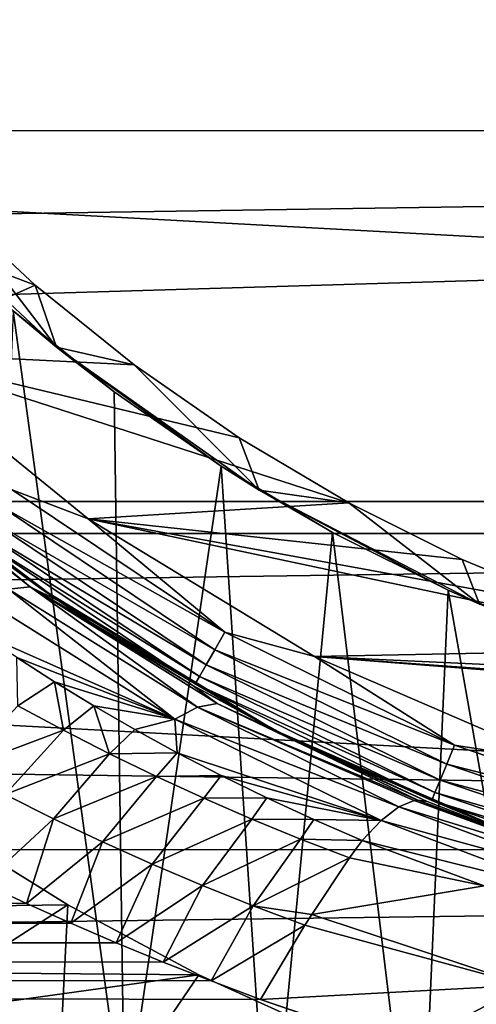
# Model space of a CAD drawing. Header units: metres. Extents: x -139 to 105, y -30 to 40.
# Tile 120 of 153: x 67.97 to 70.68, y -12.28 to -6.43. Entities that reach past the tile are written whole.
import ezdxf

# ---------------------------------------------------------------- set-up
doc = ezdxf.new("R2010")
doc.units = ezdxf.units.M
doc.layers.add('solid_150_SW0003', color=7, linetype='CONTINUOUS')

msp = doc.modelspace()

# ---------------------------------------------------------------- linework, layer by layer
at = {"layer": 'solid_150_SW0003'}
for points in [[(26.666658, -7.090243, 94.763786), (100.499969, -7.093896, 94.762405), (100.499969, -4.788538, 95.481049)], [(26.666658, -5.945813, 95.158501), (26.666658, -7.090243, 94.763786), (100.499969, -4.788538, 95.481049)], [(103.144096, -9.485468, 3.637949), (46.855904, -9.485468, 3.637949), (45.993919, -6.381353, 3.637949)], [(104.006081, -6.381353, 3.637949), (103.144096, -9.485468, 3.637949), (45.993919, -6.381353, 3.637949)], [(26.666658, -7.090243, 94.763786), (26.666658, -8.208178, 94.300789), (100.499969, -7.093896, 94.762405)], [(26.666658, -9.295751, 93.771202), (100.499969, -9.295961, 93.771095), (100.499969, -7.093896, 94.762405)], [(26.666658, -8.208178, 94.300789), (26.666658, -9.295751, 93.771202), (100.499969, -7.093896, 94.762405)], [(68.057747, -8.010283, 46.337948), (67.156662, -8.409467, 46.337948), (66.081879, -7.260629, 46.337948)], [(67.50666, -7.496655, 46.337948), (68.057747, -8.010283, 46.337948), (66.081879, -7.260629, 46.337948)], [(68.184319, -8.37774, 46.137951), (67.50666, -7.496655, 46.337948), (67.106972, -7.371572, 46.137951)], [(68.184319, -8.37774, 46.137951), (67.106972, -7.371572, 46.137951), (67.926765, -8.161421, 38.637951)], [(68.184319, -8.37774, 46.137951), (68.057747, -8.010283, 46.337948), (67.50666, -7.496655, 46.337948)], [(68.057747, -8.010283, 46.337948), (68.646629, -8.484118, 46.337948), (67.156662, -8.409467, 46.337948)], [(68.184319, -8.37774, 46.137951), (68.646629, -8.484118, 46.337948), (68.057747, -8.010283, 46.337948)], [(67.752098, -12.557797, 38.637951), (68.587723, -13.005077, 38.637951), (67.926765, -8.161421, 38.637951)], [(68.184319, -8.37774, 46.137951), (67.926765, -8.161421, 38.637951), (68.526756, -8.644197, 38.637951)], [(68.587723, -13.005077, 38.637951), (68.526756, -8.644197, 38.637951), (67.926765, -8.161421, 38.637951)], [(69.921188, -9.304005, 46.337948), (68.372871, -9.397978, 46.337948), (67.156662, -8.409467, 46.337948)], [(67.920769, -9.225829, 46.354851), (67.156662, -8.409467, 46.337948), (68.372871, -9.397978, 46.337948)], [(69.270927, -8.917535, 46.337948), (69.921188, -9.304005, 46.337948), (67.156662, -8.409467, 46.337948)], [(68.646629, -8.484118, 46.337948), (69.270927, -8.917535, 46.337948), (67.156662, -8.409467, 46.337948)], [(69.388573, -9.227777, 46.137951), (68.646629, -8.484118, 46.337948), (68.184319, -8.37774, 46.137951)], [(68.184319, -8.37774, 46.137951), (68.526756, -8.644197, 38.637951), (69.162834, -9.085791, 38.637951)], [(69.388573, -9.227777, 46.137951), (68.184319, -8.37774, 46.137951), (69.162834, -9.085791, 38.637951)], [(69.388573, -9.227777, 46.137951), (69.270927, -8.917535, 46.337948), (68.646629, -8.484118, 46.337948)], [(68.587723, -13.005077, 38.637951), (69.162834, -9.085791, 38.637951), (68.526756, -8.644197, 38.637951)], [(67.705231, -9.506723, 46.708538), (68.079834, -9.803638, 46.837948), (66.809364, -8.770032, 46.837948)], [(66.875137, -8.831001, 56.695744), (66.809364, -8.770032, 46.837948), (68.079834, -9.803638, 46.837948)], [(67.838074, -9.628436, 57.225067), (66.875137, -8.831001, 56.695744), (68.079834, -9.803638, 46.837948)], [(69.388573, -9.227777, 46.137951), (69.921188, -9.304005, 46.337948), (69.270927, -8.917535, 46.337948)], [(68.028206, -9.8026, 57.647396), (67.00518, -9.000282, 57.147644), (67.331429, -9.230622, 56.993885)], [(67.899376, -9.815583, 57.909389), (67.00518, -9.000282, 57.147644), (68.028206, -9.8026, 57.647396)], [(68.587723, -13.005077, 38.637951), (69.448906, -13.394825, 38.637951), (69.162834, -9.085791, 38.637951)], [(69.388573, -9.227777, 46.137951), (69.162834, -9.085791, 38.637951), (69.825363, -9.479552, 38.637951)], [(69.448906, -13.394825, 38.637951), (69.825363, -9.479552, 38.637951), (69.162834, -9.085791, 38.637951)], [(67.331429, -9.230622, 56.993885), (67.838074, -9.628436, 57.225067), (68.200722, -9.887863, 57.412258)], [(68.028206, -9.8026, 57.647396), (67.331429, -9.230622, 56.993885), (68.200722, -9.887863, 57.412258)], [(67.84726, -9.321631, 46.404739), (67.920769, -9.225829, 46.354851), (69.185547, -10.070926, 46.354851)], [(69.185547, -10.070926, 46.354851), (67.920769, -9.225829, 46.354851), (68.372871, -9.397978, 46.337948)], [(70.697289, -9.90589, 46.137951), (69.921188, -9.304005, 46.337948), (69.388573, -9.227777, 46.137951)], [(69.388573, -9.227777, 46.137951), (69.825363, -9.479552, 38.637951), (70.511475, -9.822626, 38.637951)], [(70.697289, -9.90589, 46.137951), (69.388573, -9.227777, 46.137951), (70.511475, -9.822626, 38.637951)], [(26.666658, -9.295751, 93.771202), (26.666658, -10.34947, 93.176743), (100.499969, -9.295961, 93.771095)], [(26.666658, -10.34947, 93.176743), (100.499969, -11.362654, 92.5215), (100.499969, -9.295961, 93.771095)], [(67.84726, -9.321631, 46.404739), (69.125168, -10.175504, 46.404739), (67.784126, -9.40391, 46.484211)], [(67.84726, -9.321631, 46.404739), (69.185547, -10.070926, 46.354851), (69.125168, -10.175504, 46.404739)], [(69.921188, -9.304005, 46.337948), (70.594597, -9.640725, 46.337948), (68.372871, -9.397978, 46.337948)], [(70.697289, -9.90589, 46.137951), (70.594597, -9.640725, 46.337948), (69.921188, -9.304005, 46.337948)], [(67.784126, -9.40391, 46.484211), (69.073318, -10.265318, 46.484211), (67.73568, -9.467044, 46.587837)], [(69.125168, -10.175504, 46.404739), (69.073318, -10.265318, 46.484211), (67.784126, -9.40391, 46.484211)], [(72.015991, -10.171006, 46.337948), (69.718651, -10.21539, 46.337948), (68.372871, -9.397978, 46.337948)], [(69.185547, -10.070926, 46.354851), (68.372871, -9.397978, 46.337948), (69.718651, -10.21539, 46.337948)], [(71.296242, -9.93098, 46.337948), (72.015991, -10.171006, 46.337948), (68.372871, -9.397978, 46.337948)], [(70.594597, -9.640725, 46.337948), (71.296242, -9.93098, 46.337948), (68.372871, -9.397978, 46.337948)], [(67.73568, -9.467044, 46.587837), (69.033524, -10.334235, 46.587837), (67.705231, -9.506723, 46.708538)], [(69.073318, -10.265318, 46.484211), (69.033524, -10.334235, 46.587837), (67.73568, -9.467044, 46.587837)], [(101.955551, -12.46792, 3.637949), (48.044449, -12.46792, 3.637949), (46.855904, -9.485468, 3.637949)], [(103.144096, -9.485468, 3.637949), (101.955551, -12.46792, 3.637949), (46.855904, -9.485468, 3.637949)], [(67.705231, -9.506723, 46.708538), (69.008522, -10.37755, 46.708538), (68.079834, -9.803638, 46.837948)], [(69.033524, -10.334235, 46.587837), (69.008522, -10.37755, 46.708538), (67.705231, -9.506723, 46.708538)], [(69.448906, -13.394825, 38.637951), (70.339935, -13.729868, 38.637951), (69.825363, -9.479552, 38.637951)], [(70.339935, -13.729868, 38.637951), (70.511475, -9.822626, 38.637951), (69.825363, -9.479552, 38.637951)], [(68.200722, -9.887863, 57.412258), (67.838074, -9.628436, 57.225067), (68.079834, -9.803638, 46.837948)], [(70.697289, -9.90589, 46.137951), (71.296242, -9.93098, 46.337948), (70.594597, -9.640725, 46.337948)], [(67.899376, -9.815583, 57.909389), (68.888054, -10.589192, 58.631798), (67.748558, -9.875587, 58.149128)], [(69.022575, -10.517457, 58.385666), (67.899376, -9.815583, 57.909389), (68.028206, -9.8026, 57.647396)], [(69.022575, -10.517457, 58.385666), (68.888054, -10.589192, 58.631798), (67.899376, -9.815583, 57.909389)], [(68.028206, -9.8026, 57.647396), (68.200722, -9.887863, 57.412258), (68.387596, -10.013797, 57.505157)], [(68.028206, -9.8026, 57.647396), (68.387596, -10.013797, 57.505157), (68.993935, -10.388803, 57.784821)], [(69.138649, -10.494742, 58.118416), (68.028206, -9.8026, 57.647396), (68.993935, -10.388803, 57.784821)], [(69.022575, -10.517457, 58.385666), (68.028206, -9.8026, 57.647396), (69.138649, -10.494742, 58.118416)], [(69.008522, -10.37755, 46.708538), (69.479218, -10.654623, 46.837948), (68.079834, -9.803638, 46.837948)], [(68.200722, -9.887863, 57.412258), (68.079834, -9.803638, 46.837948), (69.479218, -10.654623, 46.837948)], [(70.339935, -13.729868, 38.637951), (71.249641, -14.006325, 38.637951), (70.511475, -9.822626, 38.637951)], [(70.697289, -9.90589, 46.137951), (70.511475, -9.822626, 38.637951), (71.226357, -10.118357, 38.637951)], [(71.249641, -14.006325, 38.637951), (71.226357, -10.118357, 38.637951), (70.511475, -9.822626, 38.637951)], [(67.748558, -9.875587, 58.149128), (68.888054, -10.589192, 58.631798), (67.730728, -10.076844, 58.419308)], [(-40, -9.899261, 58.684494), (68.005981, -11.683316, 59.830086), (68.269295, -11.801047, 59.915474)], [(-40, -11.896626, 59.98576), (-40, -9.899261, 58.684494), (68.269295, -11.801047, 59.915474)], [(-40, -9.899261, 58.684494), (67.750183, -11.563715, 59.744671), (68.005981, -11.683316, 59.830086)], [(68.387596, -10.013797, 57.505157), (68.200722, -9.887863, 57.412258), (69.479218, -10.654623, 46.837948)], [(68.993935, -10.388803, 57.784821), (68.387596, -10.013797, 57.505157), (69.479218, -10.654623, 46.837948)], [(68.888054, -10.589192, 58.631798), (67.947884, -10.222676, 58.515705), (67.730728, -10.076844, 58.419308)], [(69.125168, -10.175504, 46.404739), (69.185547, -10.070926, 46.354851), (70.549812, -10.743706, 46.354851)], [(70.549812, -10.743706, 46.354851), (69.185547, -10.070926, 46.354851), (69.718651, -10.21539, 46.337948)], [(69.125168, -10.175504, 46.404739), (70.503601, -10.85527, 46.404739), (69.073318, -10.265318, 46.484211)], [(69.125168, -10.175504, 46.404739), (70.549812, -10.743706, 46.354851), (70.503601, -10.85527, 46.404739)], [(72.015991, -10.171006, 46.337948), (72.744095, -10.357108, 46.337948), (69.718651, -10.21539, 46.337948)], [(72.321823, -15.774263, 26.637949), (62.678173, -10.206499, 26.637949), (64.107697, -11.031836, 26.042257)], [(72.321823, -15.774263, 35.637951), (62.678173, -10.206499, 26.637949), (72.321823, -15.774263, 26.637949)], [(72.321823, -15.774263, 35.637951), (62.678173, -10.206499, 35.637951), (62.678173, -10.206499, 26.637949)], [(71.301125, -15.184963, 36.378819), (62.678173, -10.206499, 35.637951), (72.321823, -15.774263, 35.637951)], [(63.698872, -10.795799, 36.378819), (62.678173, -10.206499, 35.637951), (71.301125, -15.184963, 36.378819)], [(67.955238, -10.509019, 58.822449), (67.947884, -10.222676, 58.515705), (68.172882, -10.36694, 58.612633)], [(68.888054, -10.589192, 58.631798), (68.172882, -10.36694, 58.612633), (67.947884, -10.222676, 58.515705)], [(74.235161, -10.571249, 46.337948), (71.158333, -10.838626, 46.337948), (69.718651, -10.21539, 46.337948)], [(70.549812, -10.743706, 46.354851), (69.718651, -10.21539, 46.337948), (71.158333, -10.838626, 46.337948)], [(73.483192, -10.490285, 46.337948), (74.235161, -10.571249, 46.337948), (69.718651, -10.21539, 46.337948)], [(72.744095, -10.357108, 46.337948), (73.483192, -10.490285, 46.337948), (69.718651, -10.21539, 46.337948)], [(69.073318, -10.265318, 46.484211), (70.463913, -10.951084, 46.484211), (69.033524, -10.334235, 46.587837)], [(70.503601, -10.85527, 46.404739), (70.463913, -10.951084, 46.484211), (69.073318, -10.265318, 46.484211)], [(26.666658, -10.34947, 93.176743), (26.666658, -11.365859, 92.519287), (100.499969, -11.362654, 92.5215)], [(69.033524, -10.334235, 46.587837), (70.433456, -11.024606, 46.587837), (69.008522, -10.37755, 46.708538)], [(70.463913, -10.951084, 46.484211), (70.433456, -11.024606, 46.587837), (69.033524, -10.334235, 46.587837)], [(68.225594, -10.654399, 58.91391), (67.955238, -10.509019, 58.822449), (68.172882, -10.36694, 58.612633)], [(68.225594, -10.654399, 58.91391), (68.172882, -10.36694, 58.612633), (68.406479, -10.509396, 58.709732)], [(68.888054, -10.589192, 58.631798), (68.406479, -10.509396, 58.709732), (68.172882, -10.36694, 58.612633)], [(69.660347, -10.746538, 58.0625), (68.993935, -10.388803, 57.784821), (69.479218, -10.654623, 46.837948)], [(69.138649, -10.494742, 58.118416), (68.993935, -10.388803, 57.784821), (69.660347, -10.746538, 58.0625)], [(69.008522, -10.37755, 46.708538), (70.414322, -11.070814, 46.708538), (69.479218, -10.654623, 46.837948)], [(70.433456, -11.024606, 46.587837), (70.414322, -11.070814, 46.708538), (69.008522, -10.37755, 46.708538)], [(67.597298, -10.888405, 59.230885), (67.955238, -10.509019, 58.822449), (68.225594, -10.654399, 58.91391)], [(68.499947, -10.794459, 59.003601), (68.225594, -10.654399, 58.91391), (68.406479, -10.509396, 58.709732)], [(68.499947, -10.794459, 59.003601), (68.406479, -10.509396, 58.709732), (68.649406, -10.649757, 58.806614)], [(68.888054, -10.589192, 58.631798), (68.649406, -10.649757, 58.806614), (68.406479, -10.509396, 58.709732)], [(70.219559, -11.108967, 58.840065), (68.888054, -10.589192, 58.631798), (69.022575, -10.517457, 58.385666)], [(69.022575, -10.517457, 58.385666), (69.138649, -10.494742, 58.118416), (70.331367, -11.068994, 58.530434)], [(69.022575, -10.517457, 58.385666), (70.331367, -11.068994, 58.530434), (70.310837, -11.071565, 58.593754)], [(70.310837, -11.071565, 58.593754), (70.219559, -11.108967, 58.840065), (69.022575, -10.517457, 58.385666)], [(69.138649, -10.494742, 58.118416), (69.660347, -10.746538, 58.0625), (70.386337, -11.077641, 58.339912)], [(70.331367, -11.068994, 58.530434), (69.138649, -10.494742, 58.118416), (70.386337, -11.077641, 58.339912)], [(68.888054, -10.589192, 58.631798), (68.901718, -10.787685, 58.903008), (68.649406, -10.649757, 58.806614)], [(68.888054, -10.589192, 58.631798), (70.114487, -11.189611, 59.072689), (68.901718, -10.787685, 58.903008)], [(70.219559, -11.108967, 58.840065), (70.114487, -11.189611, 59.072689), (68.888054, -10.589192, 58.631798)], [(67.880196, -11.036657, 59.328186), (67.597298, -10.888405, 59.230885), (68.225594, -10.654399, 58.91391)], [(67.880196, -11.036657, 59.328186), (68.225594, -10.654399, 58.91391), (68.499947, -10.794459, 59.003601)], [(68.499947, -10.794459, 59.003601), (68.649406, -10.649757, 58.806614), (68.901718, -10.787685, 58.903008)], [(70.414322, -11.070814, 46.708538), (70.981445, -11.307131, 46.837948), (69.479218, -10.654623, 46.837948)], [(69.660347, -10.746538, 58.0625), (69.479218, -10.654623, 46.837948), (70.981445, -11.307131, 46.837948)], [(70.386337, -11.077641, 58.339912), (69.660347, -10.746538, 58.0625), (70.981445, -11.307131, 46.837948)], [(70.503601, -10.85527, 46.404739), (70.549812, -10.743706, 46.354851), (71.990219, -11.232658, 46.354851)], [(71.990219, -11.232658, 46.354851), (70.549812, -10.743706, 46.354851), (71.158333, -10.838626, 46.337948)], [(63.698872, -10.795799, 36.378819), (71.301125, -15.184963, 36.378819), (70.307976, -14.611567, 36.945282)], [(63.698872, -10.795799, 36.378819), (70.307976, -14.611567, 36.945282), (64.692024, -11.369196, 36.945282)], [(68.167267, -11.179584, 59.423767), (67.880196, -11.036657, 59.328186), (68.499947, -10.794459, 59.003601)], [(68.167267, -11.179584, 59.423767), (68.499947, -10.794459, 59.003601), (68.778137, -10.929146, 59.091312)], [(68.778137, -10.929146, 59.091312), (68.499947, -10.794459, 59.003601), (68.901718, -10.787685, 58.903008)], [(68.778137, -10.929146, 59.091312), (68.901718, -10.787685, 58.903008), (69.163063, -10.922842, 58.998737)], [(70.114487, -11.189611, 59.072689), (69.163063, -10.922842, 58.998737), (68.901718, -10.787685, 58.903008)], [(70.503601, -10.85527, 46.404739), (71.958961, -11.349299, 46.404739), (70.463913, -10.951084, 46.484211)], [(70.503601, -10.85527, 46.404739), (71.990219, -11.232658, 46.354851), (71.958961, -11.349299, 46.404739)], [(68.458359, -11.317149, 59.517429), (68.167267, -11.179584, 59.423767), (68.778137, -10.929146, 59.091312)], [(68.458359, -11.317149, 59.517429), (68.778137, -10.929146, 59.091312), (69.060005, -11.058405, 59.176834)], [(69.060005, -11.058405, 59.176834), (68.778137, -10.929146, 59.091312), (69.163063, -10.922842, 58.998737)], [(69.060005, -11.058405, 59.176834), (69.163063, -10.922842, 58.998737), (69.433487, -11.054892, 59.093506)], [(70.114487, -11.189611, 59.072689), (69.433487, -11.054892, 59.093506), (69.163063, -10.922842, 58.998737)], [(70.463913, -10.951084, 46.484211), (71.932121, -11.449474, 46.484211), (70.433456, -11.024606, 46.587837)], [(71.958961, -11.349299, 46.404739), (71.932121, -11.449474, 46.484211), (70.463913, -10.951084, 46.484211)], [(70.892303, -14.948927, 26.042257), (64.107697, -11.031836, 26.042257), (65.487572, -11.828506, 25.652004)], [(72.321823, -15.774263, 26.637949), (64.107697, -11.031836, 26.042257), (70.892303, -14.948927, 26.042257)], [(68.167267, -11.179584, 59.423767), (67.750183, -11.563715, 59.744671), (67.880196, -11.036657, 59.328186)], [(69.34539, -11.182183, 59.25996), (69.060005, -11.058405, 59.176834), (69.433487, -11.054892, 59.093506)], [(69.34539, -11.182183, 59.25996), (69.433487, -11.054892, 59.093506), (69.713005, -11.183491, 59.186989)], [(70.114487, -11.189611, 59.072689), (69.713005, -11.183491, 59.186989), (69.433487, -11.054892, 59.093506)], [(70.433456, -11.024606, 46.587837), (71.91153, -11.526342, 46.587837), (70.414322, -11.070814, 46.708538)], [(71.932121, -11.449474, 46.484211), (71.91153, -11.526342, 46.587837), (70.433456, -11.024606, 46.587837)], [(68.753319, -11.449321, 59.608978), (68.458359, -11.317149, 59.517429), (69.060005, -11.058405, 59.176834)], [(68.753319, -11.449321, 59.608978), (69.060005, -11.058405, 59.176834), (69.34539, -11.182183, 59.25996)], [(71.343529, -11.527573, 59.182648), (70.114487, -11.189611, 59.072689), (70.219559, -11.108967, 58.840065)], [(71.418663, -11.477363, 58.930668), (70.219559, -11.108967, 58.840065), (70.310837, -11.071565, 58.593754)], [(71.343529, -11.527573, 59.182648), (70.219559, -11.108967, 58.840065), (71.418663, -11.477363, 58.930668)], [(70.310837, -11.071565, 58.593754), (70.331367, -11.068994, 58.530434), (70.975189, -11.304906, 58.531834)], [(71.418663, -11.477363, 58.930668), (70.310837, -11.071565, 58.593754), (70.975189, -11.304906, 58.531834)], [(70.331367, -11.068994, 58.530434), (70.386337, -11.077641, 58.339912), (70.975189, -11.304906, 58.531834)], [(70.975189, -11.304906, 58.531834), (70.386337, -11.077641, 58.339912), (70.981445, -11.307131, 46.837948)], [(70.414322, -11.070814, 46.708538), (71.898582, -11.574654, 46.708538), (70.981445, -11.307131, 46.837948)], [(71.91153, -11.526342, 46.587837), (71.898582, -11.574654, 46.708538), (70.414322, -11.070814, 46.708538)], [(49.122177, -11.939811, 23.637949), (68.251953, -11.691742, 23.637949), (67.498947, -11.223425, 23.637949)], [(67.498947, -11.223425, 23.637949), (68.251953, -11.691742, 23.637949), (66.832756, -12.605147, 25.461535)], [(68.167267, -11.179584, 59.423767), (68.005981, -11.683316, 59.830086), (67.750183, -11.563715, 59.744671)], [(68.458359, -11.317149, 59.517429), (68.005981, -11.683316, 59.830086), (68.167267, -11.179584, 59.423767)], [(69.051979, -11.576063, 59.698227), (68.753319, -11.449321, 59.608978), (69.34539, -11.182183, 59.25996)], [(69.051979, -11.576063, 59.698227), (69.34539, -11.182183, 59.25996), (69.634125, -11.300426, 59.340481)], [(69.634125, -11.300426, 59.340481), (69.34539, -11.182183, 59.25996), (69.713005, -11.183491, 59.186989)], [(69.634125, -11.300426, 59.340481), (69.713005, -11.183491, 59.186989), (70.001656, -11.308286, 59.278839)], [(70.114487, -11.189611, 59.072689), (70.001656, -11.308286, 59.278839), (69.713005, -11.183491, 59.186989)], [(71.258751, -11.621698, 59.418484), (70.001656, -11.308286, 59.278839), (70.114487, -11.189611, 59.072689)], [(71.343529, -11.527573, 59.182648), (71.258751, -11.621698, 59.418484), (70.114487, -11.189611, 59.072689)], [(68.458359, -11.317149, 59.517429), (68.269295, -11.801047, 59.915474), (68.005981, -11.683316, 59.830086)], [(68.753319, -11.449321, 59.608978), (68.269295, -11.801047, 59.915474), (68.458359, -11.317149, 59.517429)], [(69.354202, -11.697341, 59.784977), (69.051979, -11.576063, 59.698227), (69.634125, -11.300426, 59.340481)], [(69.354202, -11.697341, 59.784977), (69.634125, -11.300426, 59.340481), (69.926689, -11.412387, 59.416718)], [(69.926689, -11.412387, 59.416718), (69.634125, -11.300426, 59.340481), (70.001656, -11.308286, 59.278839)], [(70.726761, -11.579366, 59.478943), (69.926689, -11.412387, 59.416718), (70.001656, -11.308286, 59.278839)], [(70.726761, -11.579366, 59.478943), (70.001656, -11.308286, 59.278839), (71.258751, -11.621698, 59.418484)], [(26.666658, -12.341339, 91.800972), (100.499969, -13.263636, 91.031929), (100.499969, -11.362654, 92.5215)], [(26.666658, -11.365859, 92.519287), (26.666658, -12.341339, 91.800972), (100.499969, -11.362654, 92.5215)], [(64.692024, -11.369196, 36.945282), (70.307976, -14.611567, 36.945282), (69.342285, -14.054026, 37.3368)], [(64.692024, -11.369196, 36.945282), (69.342285, -14.054026, 37.3368), (65.657715, -11.926738, 37.3368)], [(68.753319, -11.449321, 59.608978), (68.539986, -11.917037, 60.000885), (68.269295, -11.801047, 59.915474)], [(69.051979, -11.576063, 59.698227), (68.539986, -11.917037, 60.000885), (68.753319, -11.449321, 59.608978)], [(69.701035, -11.74828, 59.802914), (69.354202, -11.697341, 59.784977), (69.926689, -11.412387, 59.416718)], [(70.726761, -11.579366, 59.478943), (69.701035, -11.74828, 59.802914), (69.926689, -11.412387, 59.416718)], [(69.051979, -11.576063, 59.698227), (68.818047, -12.031297, 60.086292), (68.539986, -11.917037, 60.000885)], [(69.354202, -11.697341, 59.784977), (68.818047, -12.031297, 60.086292), (69.051979, -11.576063, 59.698227)], [(70.9702, -12.169603, 60.11982), (69.701035, -11.74828, 59.802914), (70.726761, -11.579366, 59.478943)], [(49.122177, -11.939811, 23.637949), (69.029945, -12.108175, 23.637949), (68.251953, -11.691742, 23.637949)], [(68.251953, -11.691742, 23.637949), (68.167244, -13.375615, 25.461535), (66.832756, -12.605147, 25.461535)], [(68.251953, -11.691742, 23.637949), (69.029945, -12.108175, 23.637949), (68.167244, -13.375615, 25.461535)], [(69.354202, -11.697341, 59.784977), (69.103485, -12.143838, 60.171669), (68.818047, -12.031297, 60.086292)], [(69.660019, -11.812927, 59.8685), (69.103485, -12.143838, 60.171669), (69.354202, -11.697341, 59.784977)], [(69.701035, -11.74828, 59.802914), (69.660019, -11.812927, 59.8685), (69.354202, -11.697341, 59.784977)], [(70.9702, -12.169603, 60.11982), (69.660019, -11.812927, 59.8685), (69.701035, -11.74828, 59.802914)], [(-40, -11.896626, 59.98576), (68.269295, -11.801047, 59.915474), (68.539986, -11.917037, 60.000885)], [(69.660019, -11.812927, 59.8685), (69.396294, -12.254672, 60.256985), (69.103485, -12.143838, 60.171669)], [(70.9702, -12.169603, 60.11982), (69.396294, -12.254672, 60.256985), (69.660019, -11.812927, 59.8685)], [(69.512428, -14.152256, 25.652004), (65.487572, -11.828506, 25.652004), (66.832756, -12.605147, 25.461535)], [(70.892303, -14.948927, 26.042257), (65.487572, -11.828506, 25.652004), (69.512428, -14.152256, 25.652004)], [(-40, -11.896626, 59.98576), (74.238304, -13.28914, 61.116245), (75.000008, -13.307758, 61.132816)], [(-40, -13.724977, 61.515438), (-40, -11.896626, 59.98576), (75.000008, -13.307758, 61.132816)], [(-40, -11.896626, 59.98576), (73.479233, -13.231025, 61.064774), (74.238304, -13.28914, 61.116245)], [(-40, -11.896626, 59.98576), (72.707001, -13.129777, 60.976059), (73.479233, -13.231025, 61.064774)], [(-40, -11.896626, 59.98576), (71.908447, -12.981927, 60.848648), (72.707001, -13.129777, 60.976059)], [(-40, -11.896626, 59.98576), (71.089485, -12.78757, 60.684929), (71.908447, -12.981927, 60.848648)], [(-40, -11.896626, 59.98576), (70.252106, -12.54571, 60.486984), (71.089485, -12.78757, 60.684929)], [(-40, -11.896626, 59.98576), (69.396294, -12.254672, 60.256985), (70.252106, -12.54571, 60.486984)], [(-40, -11.896626, 59.98576), (69.103485, -12.143838, 60.171669), (69.396294, -12.254672, 60.256985)], [(-40, -11.896626, 59.98576), (68.818047, -12.031297, 60.086292), (69.103485, -12.143838, 60.171669)], [(-40, -11.896626, 59.98576), (68.539986, -11.917037, 60.000885), (68.818047, -12.031297, 60.086292)], [(65.657715, -11.926738, 37.3368), (69.342285, -14.054026, 37.3368), (68.410263, -13.515922, 37.566158)], [(65.657715, -11.926738, 37.3368), (68.410263, -13.515922, 37.566158), (66.589737, -12.464841, 37.566162)], [(50.56617, -14.670929, 23.637949), (69.029945, -12.108175, 23.637949), (49.122177, -11.939811, 23.637949)], [(50.56617, -14.670929, 23.637949), (69.831734, -12.471044, 23.637949), (69.029945, -12.108175, 23.637949)], [(69.029945, -12.108175, 23.637949), (69.831734, -12.471044, 23.637949), (68.167244, -13.375615, 25.461535)], [(70.9702, -12.169603, 60.11982), (70.252106, -12.54571, 60.486984), (69.396294, -12.254672, 60.256985)], [(70.9702, -12.169603, 60.11982), (71.089485, -12.78757, 60.684929), (70.252106, -12.54571, 60.486984)]]:
    msp.add_3dface(points, dxfattribs=at)

doc.saveas('drawing.dxf')
